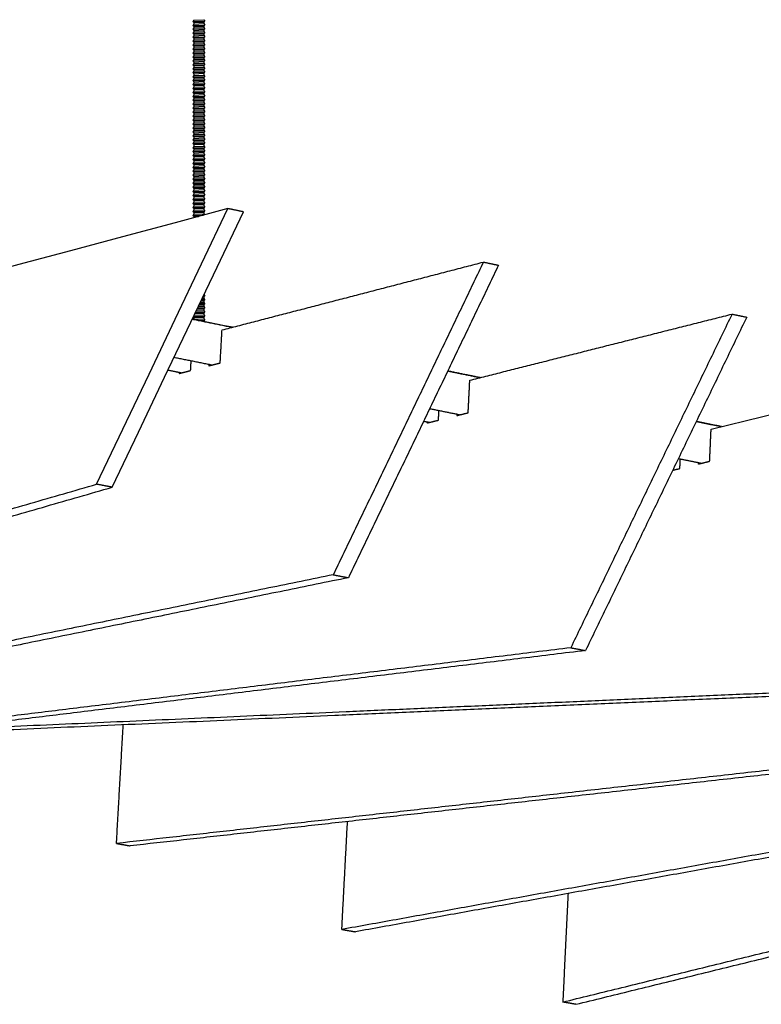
# Model space of a CAD drawing. Header units: centimetres. Extents: x 5283.6 to 5299.6, y 15505 to 15518.9.
# Tile 8 of 68: x 5288.149 to 5288.594, y 15507.148 to 15507.739. Entities that reach past the tile are written whole.
import ezdxf
from ezdxf import colors
from ezdxf.entities.mleader import LeaderData, LeaderLine
from ezdxf.math import Vec2, Vec3

# ---------------------------------------------------------------- set-up
doc = ezdxf.new("R2010")
doc.units = ezdxf.units.CM
doc.layers.add('_HD_muro', color=1, linetype='Continuous')
doc.layers.add('_HD_tornillo', color=30, linetype='Continuous')
doc.layers.add('HD021_Text', color=2, linetype='Continuous', lineweight=9)
doc.layers.add('Make2D$visible$Curves$Default', color=7, linetype='Continuous', true_color=0x000000)
doc.layers.add('Make2D$visible$Curves$UNICANAL', color=7, linetype='Continuous', true_color=0x000000)
doc.styles.add('Arial Narrow', font='ARIALN.TTF')

# ---------------------------------------------------------------- blocks, each defined once
blk = doc.blocks.new('Cirrus_120x2.40_iso@20')
at = {"layer": '_HD_tornillo'}
for p, q in [((5288.25364, 15507.73897), (5288.25304, 15507.73816)), ((5288.25304, 15507.73816), (5288.26014, 15507.73833)), ((5288.25304, 15507.73816), (5288.25364, 15507.73748)), ((5288.25364, 15507.73659), (5288.25304, 15507.73578)), ((5288.25364, 15507.73897), (5288.25964, 15507.73921)), ((5288.25364, 15507.73748), (5288.25963, 15507.73771)), ((5288.25364, 15507.73748), (5288.25364, 15507.73659)), ((5288.25364, 15507.73659), (5288.25963, 15507.73683)), ((5288.25963, 15507.73771), (5288.26014, 15507.73833)), ((5288.25963, 15507.73771), (5288.25963, 15507.73683)), ((5288.25964, 15507.73921), (5288.26014, 15507.73833)), ((5288.25964, 15507.73683), (5288.26014, 15507.73594)), ((5288.25304, 15507.73578), (5288.26014, 15507.73594)), ((5288.25304, 15507.73578), (5288.25364, 15507.73509)), ((5288.25364, 15507.73431), (5288.25304, 15507.73349)), ((5288.25304, 15507.73349), (5288.26014, 15507.73366)), ((5288.25304, 15507.73349), (5288.25364, 15507.73281)), ((5288.25364, 15507.73195), (5288.25304, 15507.73114)), ((5288.25304, 15507.73114), (5288.26014, 15507.7313)), ((5288.25304, 15507.73114), (5288.25364, 15507.73045)), ((5288.25364, 15507.73509), (5288.25963, 15507.73533)), ((5288.25364, 15507.73509), (5288.25364, 15507.73431)), ((5288.25364, 15507.73431), (5288.25963, 15507.73454)), ((5288.25364, 15507.73281), (5288.25963, 15507.73305)), ((5288.25364, 15507.73281), (5288.25364, 15507.73195)), ((5288.25364, 15507.73195), (5288.25963, 15507.73218)), ((5288.25364, 15507.73045), (5288.25963, 15507.73069)), ((5288.25963, 15507.73533), (5288.26014, 15507.73594)), ((5288.25963, 15507.73533), (5288.25963, 15507.73454)), ((5288.25963, 15507.73305), (5288.26014, 15507.73366)), ((5288.25963, 15507.73305), (5288.25963, 15507.73218)), ((5288.25963, 15507.73069), (5288.26014, 15507.7313)), ((5288.25963, 15507.73069), (5288.25963, 15507.72982)), ((5288.25964, 15507.73455), (5288.26014, 15507.73366)), ((5288.25964, 15507.73219), (5288.26014, 15507.7313)), ((5288.25364, 15507.72958), (5288.25304, 15507.72877)), ((5288.25304, 15507.72877), (5288.26014, 15507.72894)), ((5288.25304, 15507.72877), (5288.25364, 15507.72809)), ((5288.25364, 15507.72717), (5288.25304, 15507.72636)), ((5288.25304, 15507.72636), (5288.26014, 15507.72652)), ((5288.25304, 15507.72636), (5288.25364, 15507.72567)), ((5288.25364, 15507.72476), (5288.25304, 15507.72394)), ((5288.25364, 15507.73045), (5288.25364, 15507.72958)), ((5288.25364, 15507.72958), (5288.25963, 15507.72982)), ((5288.25364, 15507.72809), (5288.25963, 15507.72832)), ((5288.25364, 15507.72809), (5288.25364, 15507.72717)), ((5288.25364, 15507.72717), (5288.25963, 15507.72741)), ((5288.25364, 15507.72567), (5288.25963, 15507.72591)), ((5288.25364, 15507.72567), (5288.25364, 15507.72476)), ((5288.25364, 15507.72476), (5288.25963, 15507.72499)), ((5288.25963, 15507.72832), (5288.26014, 15507.72894)), ((5288.25963, 15507.72832), (5288.25963, 15507.72741)), ((5288.25963, 15507.72591), (5288.26014, 15507.72652)), ((5288.25963, 15507.72591), (5288.25963, 15507.72499)), ((5288.25964, 15507.72982), (5288.26014, 15507.72894)), ((5288.25964, 15507.72741), (5288.26014, 15507.72652)), ((5288.25964, 15507.725), (5288.26014, 15507.72411)), ((5288.25304, 15507.72394), (5288.26014, 15507.72411)), ((5288.25304, 15507.72394), (5288.25364, 15507.72326)), ((5288.25364, 15507.72235), (5288.25304, 15507.72153)), ((5288.25304, 15507.72153), (5288.26014, 15507.7217)), ((5288.25304, 15507.72153), (5288.25364, 15507.72085)), ((5288.25364, 15507.71994), (5288.25304, 15507.71912)), ((5288.25304, 15507.71912), (5288.26014, 15507.71929)), ((5288.25304, 15507.71912), (5288.25364, 15507.71844)), ((5288.25364, 15507.72326), (5288.25963, 15507.7235)), ((5288.25364, 15507.72326), (5288.25364, 15507.72235)), ((5288.25364, 15507.72235), (5288.25963, 15507.72258)), ((5288.25364, 15507.72085), (5288.25963, 15507.72108)), ((5288.25364, 15507.72085), (5288.25364, 15507.71994)), ((5288.25364, 15507.71994), (5288.25963, 15507.72017)), ((5288.25364, 15507.71844), (5288.25963, 15507.71867)), ((5288.25963, 15507.7235), (5288.26014, 15507.72411)), ((5288.25963, 15507.7235), (5288.25963, 15507.72258)), ((5288.25963, 15507.72108), (5288.26014, 15507.7217)), ((5288.25963, 15507.72108), (5288.25963, 15507.72017)), ((5288.25963, 15507.71867), (5288.26014, 15507.71929)), ((5288.25963, 15507.71867), (5288.25963, 15507.71779)), ((5288.25964, 15507.72259), (5288.26014, 15507.7217)), ((5288.25964, 15507.72017), (5288.26014, 15507.71929)), ((5288.25364, 15507.71755), (5288.25304, 15507.71674)), ((5288.25304, 15507.71674), (5288.26014, 15507.71691)), ((5288.25304, 15507.71674), (5288.25364, 15507.71606)), ((5288.25364, 15507.71527), (5288.25304, 15507.71446)), ((5288.25304, 15507.71446), (5288.26014, 15507.71462)), ((5288.25304, 15507.71446), (5288.25364, 15507.71377)), ((5288.25364, 15507.71291), (5288.25304, 15507.7121)), ((5288.25364, 15507.71844), (5288.25364, 15507.71755)), ((5288.25364, 15507.71755), (5288.25963, 15507.71779)), ((5288.25364, 15507.71606), (5288.25963, 15507.71629)), ((5288.25364, 15507.71606), (5288.25364, 15507.71527)), ((5288.25364, 15507.71527), (5288.25963, 15507.71551)), ((5288.25364, 15507.71377), (5288.25963, 15507.71401)), ((5288.25364, 15507.71377), (5288.25364, 15507.71291)), ((5288.25364, 15507.71291), (5288.25963, 15507.71315)), ((5288.25963, 15507.71629), (5288.26014, 15507.71691)), ((5288.25963, 15507.71629), (5288.25963, 15507.71551)), ((5288.25963, 15507.71401), (5288.26014, 15507.71462)), ((5288.25963, 15507.71401), (5288.25963, 15507.71315)), ((5288.25964, 15507.71779), (5288.26014, 15507.71691)), ((5288.25964, 15507.71551), (5288.26014, 15507.71462)), ((5288.25964, 15507.71315), (5288.26014, 15507.71227)), ((5288.25304, 15507.7121), (5288.26014, 15507.71227)), ((5288.25304, 15507.7121), (5288.25364, 15507.71142)), ((5288.25364, 15507.71055), (5288.25304, 15507.70973)), ((5288.25304, 15507.70973), (5288.26014, 15507.7099)), ((5288.25304, 15507.70973), (5288.25364, 15507.70905)), ((5288.25364, 15507.70828), (5288.25304, 15507.70746)), ((5288.25304, 15507.70746), (5288.26014, 15507.70763)), ((5288.25304, 15507.70746), (5288.25364, 15507.70678)), ((5288.25364, 15507.71142), (5288.25963, 15507.71165)), ((5288.25364, 15507.71142), (5288.25364, 15507.71055)), ((5288.25364, 15507.71055), (5288.25963, 15507.71078)), ((5288.25364, 15507.70905), (5288.25963, 15507.70928)), ((5288.25364, 15507.70905), (5288.25364, 15507.70828)), ((5288.25364, 15507.70828), (5288.25963, 15507.70851)), ((5288.25364, 15507.70678), (5288.25963, 15507.70701)), ((5288.25963, 15507.71165), (5288.26014, 15507.71227)), ((5288.25963, 15507.71165), (5288.25963, 15507.71078)), ((5288.25963, 15507.70928), (5288.26014, 15507.7099)), ((5288.25963, 15507.70928), (5288.25963, 15507.70851)), ((5288.25963, 15507.70701), (5288.26014, 15507.70763)), ((5288.25963, 15507.70701), (5288.25963, 15507.70598)), ((5288.25964, 15507.71078), (5288.26014, 15507.7099)), ((5288.25964, 15507.70852), (5288.26014, 15507.70763)), ((5288.25364, 15507.70574), (5288.25304, 15507.70493)), ((5288.25304, 15507.70493), (5288.26014, 15507.70509)), ((5288.25304, 15507.70493), (5288.25364, 15507.70424)), ((5288.25364, 15507.70346), (5288.25304, 15507.70264)), ((5288.25304, 15507.70264), (5288.26014, 15507.70281)), ((5288.25304, 15507.70264), (5288.25364, 15507.70196)), ((5288.25364, 15507.7011), (5288.25304, 15507.70028)), ((5288.25364, 15507.70678), (5288.25364, 15507.70574)), ((5288.25364, 15507.70574), (5288.25963, 15507.70598)), ((5288.25364, 15507.70424), (5288.25963, 15507.70448)), ((5288.25364, 15507.70424), (5288.25364, 15507.70346)), ((5288.25364, 15507.70346), (5288.25963, 15507.70369)), ((5288.25364, 15507.70196), (5288.25963, 15507.7022)), ((5288.25364, 15507.70196), (5288.25364, 15507.7011)), ((5288.25364, 15507.7011), (5288.25963, 15507.70133)), ((5288.25963, 15507.70448), (5288.26014, 15507.70509)), ((5288.25963, 15507.70448), (5288.25963, 15507.70369)), ((5288.25963, 15507.7022), (5288.26014, 15507.70281)), ((5288.25963, 15507.7022), (5288.25963, 15507.70133)), ((5288.25964, 15507.70598), (5288.26014, 15507.70509)), ((5288.25964, 15507.7037), (5288.26014, 15507.70281)), ((5288.25964, 15507.70134), (5288.26014, 15507.70045)), ((5288.25304, 15507.70028), (5288.26014, 15507.70045)), ((5288.25304, 15507.70028), (5288.25364, 15507.6996)), ((5288.25364, 15507.69873), (5288.25304, 15507.69792)), ((5288.25304, 15507.69792), (5288.26014, 15507.69809)), ((5288.25304, 15507.69792), (5288.25364, 15507.69724)), ((5288.25364, 15507.69632), (5288.25304, 15507.6955)), ((5288.25304, 15507.6955), (5288.26014, 15507.69567)), ((5288.25304, 15507.6955), (5288.25364, 15507.69482)), ((5288.25364, 15507.6996), (5288.25963, 15507.69984)), ((5288.25364, 15507.6996), (5288.25364, 15507.69873)), ((5288.25364, 15507.69873), (5288.25963, 15507.69897)), ((5288.25364, 15507.69724), (5288.25963, 15507.69747)), ((5288.25364, 15507.69724), (5288.25364, 15507.69632)), ((5288.25364, 15507.69632), (5288.25963, 15507.69655)), ((5288.25364, 15507.69482), (5288.25963, 15507.69506)), ((5288.25963, 15507.69984), (5288.26014, 15507.70045)), ((5288.25963, 15507.69984), (5288.25963, 15507.69897)), ((5288.25963, 15507.69747), (5288.26014, 15507.69809)), ((5288.25963, 15507.69747), (5288.25963, 15507.69655)), ((5288.25963, 15507.69506), (5288.26014, 15507.69567)), ((5288.25963, 15507.69506), (5288.25963, 15507.69417)), ((5288.25964, 15507.69897), (5288.26014, 15507.69809)), ((5288.25964, 15507.69656), (5288.26014, 15507.69567)), ((5288.25364, 15507.69394), (5288.25304, 15507.69312)), ((5288.25304, 15507.69312), (5288.26014, 15507.69329)), ((5288.25304, 15507.69312), (5288.25364, 15507.69244)), ((5288.25364, 15507.69166), (5288.25304, 15507.69084)), ((5288.25304, 15507.69084), (5288.26014, 15507.69101)), ((5288.25304, 15507.69084), (5288.25364, 15507.69016)), ((5288.25364, 15507.6893), (5288.25304, 15507.68848)), ((5288.25364, 15507.69482), (5288.25364, 15507.69394)), ((5288.25364, 15507.69394), (5288.25963, 15507.69417)), ((5288.25364, 15507.69244), (5288.25963, 15507.69267)), ((5288.25364, 15507.69244), (5288.25364, 15507.69166)), ((5288.25364, 15507.69166), (5288.25963, 15507.69189)), ((5288.25364, 15507.69016), (5288.25963, 15507.69039)), ((5288.25364, 15507.69016), (5288.25364, 15507.6893)), ((5288.25364, 15507.6893), (5288.25963, 15507.68953)), ((5288.25963, 15507.69267), (5288.26014, 15507.69329)), ((5288.25963, 15507.69267), (5288.25963, 15507.69189)), ((5288.25963, 15507.69039), (5288.26014, 15507.69101)), ((5288.25963, 15507.69039), (5288.25963, 15507.68953)), ((5288.25964, 15507.69418), (5288.26014, 15507.69329)), ((5288.25964, 15507.69189), (5288.26014, 15507.69101)), ((5288.25964, 15507.68954), (5288.26014, 15507.68865)), ((5288.25304, 15507.68848), (5288.26014, 15507.68865)), ((5288.25304, 15507.68848), (5288.25364, 15507.6878)), ((5288.25364, 15507.68693), (5288.25304, 15507.68611)), ((5288.25304, 15507.68611), (5288.26014, 15507.68628)), ((5288.25304, 15507.68611), (5288.25364, 15507.68543)), ((5288.25364, 15507.68452), (5288.25304, 15507.6837)), ((5288.25304, 15507.6837), (5288.26014, 15507.68387)), ((5288.25304, 15507.6837), (5288.25364, 15507.68302)), ((5288.25364, 15507.6878), (5288.25963, 15507.68803)), ((5288.25364, 15507.6878), (5288.25364, 15507.68693)), ((5288.25364, 15507.68693), (5288.25963, 15507.68716)), ((5288.25364, 15507.68543), (5288.25963, 15507.68567)), ((5288.25364, 15507.68543), (5288.25364, 15507.68452)), ((5288.25364, 15507.68452), (5288.25963, 15507.68475)), ((5288.25364, 15507.68302), (5288.25963, 15507.68325)), ((5288.25963, 15507.68803), (5288.26014, 15507.68865)), ((5288.25963, 15507.68803), (5288.25963, 15507.68716)), ((5288.25963, 15507.68567), (5288.26014, 15507.68628)), ((5288.25963, 15507.68567), (5288.25963, 15507.68475)), ((5288.25963, 15507.68325), (5288.26014, 15507.68387)), ((5288.25963, 15507.68325), (5288.25963, 15507.68234)), ((5288.25964, 15507.68717), (5288.26014, 15507.68628)), ((5288.25964, 15507.68476), (5288.26014, 15507.68387)), ((5288.25364, 15507.68211), (5288.25304, 15507.68129)), ((5288.25304, 15507.68129), (5288.26014, 15507.68146)), ((5288.25304, 15507.68129), (5288.25364, 15507.68061)), ((5288.25364, 15507.6797), (5288.25304, 15507.67888)), ((5288.25304, 15507.67888), (5288.26014, 15507.67905)), ((5288.25304, 15507.67888), (5288.25364, 15507.6782)), ((5288.25364, 15507.67728), (5288.25304, 15507.67647)), ((5288.25364, 15507.68302), (5288.25364, 15507.68211)), ((5288.25364, 15507.68211), (5288.25963, 15507.68234)), ((5288.25364, 15507.68061), (5288.25963, 15507.68084)), ((5288.25364, 15507.68061), (5288.25364, 15507.6797)), ((5288.25364, 15507.6797), (5288.25963, 15507.67993)), ((5288.25364, 15507.6782), (5288.25963, 15507.67843)), ((5288.25364, 15507.6782), (5288.25364, 15507.67728)), ((5288.25364, 15507.67728), (5288.25963, 15507.67752)), ((5288.25963, 15507.68084), (5288.26014, 15507.68146)), ((5288.25963, 15507.68084), (5288.25963, 15507.67993)), ((5288.25963, 15507.67843), (5288.26014, 15507.67905)), ((5288.25963, 15507.67843), (5288.25963, 15507.67752)), ((5288.25964, 15507.68234), (5288.26014, 15507.68146)), ((5288.25964, 15507.67993), (5288.26014, 15507.67905)), ((5288.25964, 15507.67752), (5288.26014, 15507.67664)), ((5288.25304, 15507.67647), (5288.26014, 15507.67664)), ((5288.25304, 15507.67647), (5288.25364, 15507.67579)), ((5288.25364, 15507.6749), (5288.25304, 15507.67408)), ((5288.25304, 15507.67408), (5288.26014, 15507.67425)), ((5288.25304, 15507.67408), (5288.25364, 15507.6734)), ((5288.25364, 15507.67262), (5288.25304, 15507.6718)), ((5288.25304, 15507.6718), (5288.26014, 15507.67197)), ((5288.25304, 15507.6718), (5288.25364, 15507.67112)), ((5288.25364, 15507.67579), (5288.25963, 15507.67602)), ((5288.25364, 15507.67579), (5288.25364, 15507.6749)), ((5288.25364, 15507.6749), (5288.25963, 15507.67513)), ((5288.25364, 15507.6734), (5288.25963, 15507.67364)), ((5288.25364, 15507.6734), (5288.25364, 15507.67262)), ((5288.25364, 15507.67262), (5288.25963, 15507.67285)), ((5288.25364, 15507.67112), (5288.25963, 15507.67135)), ((5288.25963, 15507.67602), (5288.26014, 15507.67664)), ((5288.25963, 15507.67602), (5288.25963, 15507.67513)), ((5288.25963, 15507.67364), (5288.26014, 15507.67425)), ((5288.25963, 15507.67364), (5288.25963, 15507.67285)), ((5288.25963, 15507.67135), (5288.26014, 15507.67197)), ((5288.25963, 15507.67135), (5288.25963, 15507.67049)), ((5288.25964, 15507.67514), (5288.26014, 15507.67425)), ((5288.25964, 15507.67286), (5288.26014, 15507.67197)), ((5288.25364, 15507.67026), (5288.25304, 15507.66944)), ((5288.25304, 15507.66944), (5288.26014, 15507.66961)), ((5288.25304, 15507.66944), (5288.25364, 15507.66876)), ((5288.25364, 15507.66789), (5288.25304, 15507.66708)), ((5288.25304, 15507.66708), (5288.26014, 15507.66725)), ((5288.25304, 15507.66708), (5288.25364, 15507.6664)), ((5288.25364, 15507.66563), (5288.25304, 15507.66481)), ((5288.25364, 15507.67112), (5288.25364, 15507.67026)), ((5288.25364, 15507.67026), (5288.25963, 15507.67049)), ((5288.25364, 15507.66876), (5288.25963, 15507.669)), ((5288.25364, 15507.66876), (5288.25364, 15507.66789)), ((5288.25364, 15507.66789), (5288.25963, 15507.66813)), ((5288.25364, 15507.6664), (5288.25963, 15507.66663)), ((5288.25364, 15507.6664), (5288.25364, 15507.66563)), ((5288.25364, 15507.66563), (5288.25963, 15507.66586)), ((5288.25963, 15507.669), (5288.26014, 15507.66961)), ((5288.25963, 15507.669), (5288.25963, 15507.66813)), ((5288.25963, 15507.66663), (5288.26014, 15507.66725)), ((5288.25963, 15507.66663), (5288.25963, 15507.66586)), ((5288.25964, 15507.6705), (5288.26014, 15507.66961)), ((5288.25964, 15507.66813), (5288.26014, 15507.66725)), ((5288.25964, 15507.66586), (5288.26014, 15507.66498)), ((5288.25304, 15507.66481), (5288.26014, 15507.66498)), ((5288.25304, 15507.66481), (5288.25364, 15507.66413)), ((5288.25364, 15507.66309), (5288.25304, 15507.66227)), ((5288.25304, 15507.66227), (5288.26014, 15507.66244)), ((5288.25304, 15507.66227), (5288.25364, 15507.66159)), ((5288.25364, 15507.66081), (5288.25304, 15507.65999)), ((5288.25304, 15507.65999), (5288.26014, 15507.66016)), ((5288.25304, 15507.65999), (5288.25364, 15507.65931)), ((5288.25364, 15507.66413), (5288.25963, 15507.66436)), ((5288.25364, 15507.66413), (5288.25364, 15507.66309)), ((5288.25364, 15507.66309), (5288.25963, 15507.66332)), ((5288.25364, 15507.66159), (5288.25963, 15507.66182)), ((5288.25364, 15507.66159), (5288.25364, 15507.66081)), ((5288.25364, 15507.66081), (5288.25963, 15507.66104)), ((5288.25364, 15507.65931), (5288.25963, 15507.65954)), ((5288.25963, 15507.66436), (5288.26014, 15507.66498)), ((5288.25963, 15507.66436), (5288.25963, 15507.66332)), ((5288.25963, 15507.66182), (5288.26014, 15507.66244)), ((5288.25963, 15507.66182), (5288.25963, 15507.66104)), ((5288.25963, 15507.65954), (5288.26014, 15507.66016)), ((5288.25963, 15507.65954), (5288.25963, 15507.65868)), ((5288.25964, 15507.66333), (5288.26014, 15507.66244)), ((5288.25964, 15507.66104), (5288.26014, 15507.66016)), ((5288.25364, 15507.65845), (5288.25304, 15507.65763)), ((5288.25304, 15507.65763), (5288.26014, 15507.6578)), ((5288.25304, 15507.65763), (5288.25364, 15507.65695)), ((5288.25364, 15507.65608), (5288.25304, 15507.65526)), ((5288.25304, 15507.65526), (5288.26014, 15507.65543)), ((5288.25304, 15507.65526), (5288.25364, 15507.65458)), ((5288.25364, 15507.65367), (5288.25304, 15507.65285)), ((5288.25364, 15507.65931), (5288.25364, 15507.65845)), ((5288.25364, 15507.65845), (5288.25963, 15507.65868)), ((5288.25364, 15507.65695), (5288.25963, 15507.65718)), ((5288.25364, 15507.65695), (5288.25364, 15507.65608)), ((5288.25364, 15507.65608), (5288.25963, 15507.65631)), ((5288.25364, 15507.65458), (5288.25963, 15507.65482)), ((5288.25364, 15507.65458), (5288.25364, 15507.65367)), ((5288.25364, 15507.65367), (5288.25963, 15507.6539)), ((5288.25963, 15507.65718), (5288.26014, 15507.6578)), ((5288.25963, 15507.65718), (5288.25963, 15507.65631)), ((5288.25963, 15507.65482), (5288.26014, 15507.65543)), ((5288.25963, 15507.65482), (5288.25963, 15507.6539)), ((5288.25964, 15507.65868), (5288.26014, 15507.6578)), ((5288.25964, 15507.65632), (5288.26014, 15507.65543)), ((5288.25964, 15507.65391), (5288.26014, 15507.65302)), ((5288.25363, 15507.649), (5288.25303, 15507.64818)), ((5288.25303, 15507.64818), (5288.26013, 15507.64835)), ((5288.25303, 15507.64818), (5288.25363, 15507.6475)), ((5288.25304, 15507.65285), (5288.26014, 15507.65302)), ((5288.25304, 15507.65285), (5288.25364, 15507.65217)), ((5288.25364, 15507.65129), (5288.25304, 15507.65047)), ((5288.25304, 15507.65047), (5288.26014, 15507.65064)), ((5288.25304, 15507.65047), (5288.25364, 15507.64979)), ((5288.25363, 15507.649), (5288.25962, 15507.64923)), ((5288.25363, 15507.6475), (5288.25962, 15507.64774)), ((5288.25364, 15507.65217), (5288.25963, 15507.6524)), ((5288.25364, 15507.65217), (5288.25364, 15507.65129)), ((5288.25364, 15507.65129), (5288.25963, 15507.65152)), ((5288.25364, 15507.64979), (5288.25963, 15507.65002)), ((5288.25364, 15507.64979), (5288.25364, 15507.649)), ((5288.25364, 15507.649), (5288.25963, 15507.64924)), ((5288.25962, 15507.64774), (5288.26013, 15507.64835)), ((5288.25962, 15507.64774), (5288.25962, 15507.6468)), ((5288.25963, 15507.6524), (5288.26014, 15507.65302)), ((5288.25963, 15507.6524), (5288.25963, 15507.65152)), ((5288.25963, 15507.65002), (5288.26014, 15507.65064)), ((5288.25963, 15507.65002), (5288.25963, 15507.64924)), ((5288.25963, 15507.64924), (5288.26013, 15507.64835)), ((5288.25964, 15507.65152), (5288.26014, 15507.65064)), ((5288.25364, 15507.64657), (5288.25304, 15507.64575)), ((5288.25304, 15507.64575), (5288.26014, 15507.64592)), ((5288.25304, 15507.64575), (5288.25364, 15507.64507)), ((5288.25364, 15507.64414), (5288.25304, 15507.64332)), ((5288.25304, 15507.64332), (5288.26014, 15507.64349)), ((5288.25304, 15507.64332), (5288.25364, 15507.64264)), ((5288.25363, 15507.6475), (5288.25363, 15507.64657)), ((5288.25364, 15507.64657), (5288.25963, 15507.6468)), ((5288.25364, 15507.64507), (5288.25963, 15507.64531)), ((5288.25364, 15507.64507), (5288.25364, 15507.64414)), ((5288.25364, 15507.64414), (5288.25963, 15507.64437)), ((5288.25364, 15507.64264), (5288.25963, 15507.64287)), ((5288.25364, 15507.64264), (5288.25364, 15507.64172)), ((5288.25364, 15507.64172), (5288.25963, 15507.64196)), ((5288.25963, 15507.64531), (5288.26014, 15507.64592)), ((5288.25963, 15507.64531), (5288.25963, 15507.64437)), ((5288.25963, 15507.64287), (5288.26014, 15507.64349)), ((5288.25963, 15507.64287), (5288.25963, 15507.64196)), ((5288.25964, 15507.64681), (5288.26014, 15507.64592)), ((5288.25964, 15507.64437), (5288.26014, 15507.64349)), ((5288.25964, 15507.64196), (5288.26014, 15507.64108)), ((5288.25364, 15507.64172), (5288.25304, 15507.64091)), ((5288.25304, 15507.64091), (5288.26014, 15507.64108)), ((5288.25304, 15507.64091), (5288.25364, 15507.64023)), ((5288.25364, 15507.63931), (5288.25304, 15507.6385)), ((5288.25304, 15507.6385), (5288.26014, 15507.63866)), ((5288.25304, 15507.6385), (5288.25364, 15507.63781)), ((5288.25364, 15507.63688), (5288.25304, 15507.63606)), ((5288.25304, 15507.63606), (5288.26014, 15507.63623)), ((5288.25304, 15507.63606), (5288.25364, 15507.63538)), ((5288.25364, 15507.64023), (5288.25963, 15507.64046)), ((5288.25364, 15507.64023), (5288.25364, 15507.63931)), ((5288.25364, 15507.63931), (5288.25963, 15507.63955)), ((5288.25364, 15507.63781), (5288.25963, 15507.63805)), ((5288.25364, 15507.63781), (5288.25364, 15507.63688)), ((5288.25364, 15507.63688), (5288.25963, 15507.63711)), ((5288.25963, 15507.64046), (5288.26014, 15507.64108)), ((5288.25963, 15507.64046), (5288.25963, 15507.63955)), ((5288.25963, 15507.63805), (5288.26014, 15507.63866)), ((5288.25963, 15507.63805), (5288.25963, 15507.63711)), ((5288.25963, 15507.63561), (5288.26014, 15507.63623)), ((5288.25964, 15507.63955), (5288.26014, 15507.63866)), ((5288.25964, 15507.63712), (5288.26014, 15507.63623)), ((5288.25364, 15507.63447), (5288.25304, 15507.63365)), ((5288.25304, 15507.63365), (5288.26014, 15507.63382)), ((5288.25304, 15507.63365), (5288.25364, 15507.63297)), ((5288.25364, 15507.63203), (5288.25304, 15507.63122)), ((5288.25304, 15507.63122), (5288.26014, 15507.63138)), ((5288.25304, 15507.63122), (5288.25364, 15507.63053)), ((5288.25364, 15507.63538), (5288.25963, 15507.63561)), ((5288.25364, 15507.63538), (5288.25364, 15507.63447)), ((5288.25364, 15507.63447), (5288.25963, 15507.6347)), ((5288.25364, 15507.63297), (5288.25963, 15507.6332)), ((5288.25364, 15507.63297), (5288.25364, 15507.63203)), ((5288.25364, 15507.63203), (5288.25963, 15507.63227)), ((5288.25364, 15507.63053), (5288.25963, 15507.63077)), ((5288.25364, 15507.63053), (5288.25364, 15507.62962)), ((5288.25963, 15507.63561), (5288.25963, 15507.6347)), ((5288.25963, 15507.6332), (5288.26014, 15507.63382)), ((5288.25963, 15507.6332), (5288.25963, 15507.63227)), ((5288.25963, 15507.63077), (5288.26014, 15507.63138)), ((5288.25963, 15507.63077), (5288.25963, 15507.62985)), ((5288.25964, 15507.6347), (5288.26014, 15507.63382)), ((5288.25964, 15507.63227), (5288.26014, 15507.63138)), ((5288.25366, 15507.62963), (5288.25306, 15507.62881)), ((5288.25306, 15507.62881), (5288.26015, 15507.62898)), ((5288.25306, 15507.62881), (5288.25366, 15507.62813)), ((5288.25366, 15507.62719), (5288.25306, 15507.62638)), ((5288.25306, 15507.62638), (5288.26015, 15507.62655)), ((5288.25306, 15507.62638), (5288.25366, 15507.6257)), ((5288.25366, 15507.62478), (5288.25306, 15507.62397)), ((5288.25306, 15507.62397), (5288.26015, 15507.62413)), ((5288.25366, 15507.62963), (5288.25965, 15507.62986)), ((5288.25366, 15507.62813), (5288.25965, 15507.62836)), ((5288.25366, 15507.62813), (5288.25366, 15507.62719)), ((5288.25366, 15507.62719), (5288.25965, 15507.62743)), ((5288.25366, 15507.6257), (5288.25965, 15507.62593)), ((5288.25366, 15507.6257), (5288.25366, 15507.62478)), ((5288.25366, 15507.62478), (5288.25965, 15507.62502)), ((5288.25965, 15507.62836), (5288.26015, 15507.62898)), ((5288.25965, 15507.62836), (5288.25965, 15507.62743)), ((5288.25965, 15507.62593), (5288.26015, 15507.62655)), ((5288.25965, 15507.62593), (5288.25965, 15507.62502)), ((5288.25965, 15507.62352), (5288.26015, 15507.62413)), ((5288.25966, 15507.62987), (5288.26015, 15507.62898)), ((5288.25966, 15507.62743), (5288.26015, 15507.62655)), ((5288.25966, 15507.62502), (5288.26015, 15507.62413)), ((5288.25306, 15507.62397), (5288.25366, 15507.62328)), ((5288.25366, 15507.62237), (5288.25306, 15507.62155)), ((5288.25306, 15507.62155), (5288.25914, 15507.6217)), ((5288.25306, 15507.62155), (5288.25366, 15507.62087)), ((5288.25366, 15507.62328), (5288.25965, 15507.62352)), ((5288.25366, 15507.62328), (5288.25366, 15507.62237)), ((5288.25366, 15507.62237), (5288.25965, 15507.6226)), ((5288.25366, 15507.62087), (5288.25647, 15507.62098)), ((5288.25366, 15507.62087), (5288.25366, 15507.62023)), ((5288.25965, 15507.62352), (5288.25965, 15507.6226)), ((5288.25966, 15507.62261), (5288.26003, 15507.62194)), ((5288.2582, 15507.57083), (5288.26016, 15507.57088)), ((5288.25863, 15507.57172), (5288.25966, 15507.57176)), ((5288.25908, 15507.57267), (5288.25966, 15507.5727)), ((5288.25938, 15507.5733), (5288.26016, 15507.57331)), ((5288.25966, 15507.5727), (5288.26016, 15507.57331)), ((5288.25966, 15507.5727), (5288.25966, 15507.57176)), ((5288.25966, 15507.57026), (5288.26016, 15507.57088)), ((5288.25967, 15507.57176), (5288.26016, 15507.57088)), ((5288.25974, 15507.57406), (5288.26016, 15507.57331)), ((5288.25556, 15507.56528), (5288.25966, 15507.56544)), ((5288.25588, 15507.56595), (5288.26016, 15507.56606)), ((5288.25629, 15507.56681), (5288.25966, 15507.56694)), ((5288.25673, 15507.56774), (5288.25966, 15507.56785)), ((5288.25704, 15507.56839), (5288.26016, 15507.56847)), ((5288.25746, 15507.56926), (5288.25966, 15507.56935)), ((5288.2579, 15507.57019), (5288.25966, 15507.57026)), ((5288.25966, 15507.57026), (5288.25966, 15507.56935)), ((5288.25966, 15507.56785), (5288.26016, 15507.56847)), ((5288.25966, 15507.56785), (5288.25966, 15507.56694)), ((5288.25966, 15507.56544), (5288.26016, 15507.56606)), ((5288.25966, 15507.56544), (5288.25966, 15507.56437)), ((5288.25967, 15507.56935), (5288.26016, 15507.56847)), ((5288.25967, 15507.56694), (5288.26016, 15507.56606)), ((5288.25333, 15507.56059), (5288.25367, 15507.56021)), ((5288.25347, 15507.5609), (5288.26016, 15507.56106)), ((5288.25367, 15507.55929), (5288.25352, 15507.5591)), ((5288.25367, 15507.56021), (5288.25966, 15507.56044)), ((5288.25367, 15507.56021), (5288.25367, 15507.55929)), ((5288.25367, 15507.55929), (5288.25966, 15507.55953)), ((5288.25386, 15507.56171), (5288.25966, 15507.56194)), ((5288.25431, 15507.56267), (5288.25966, 15507.56287)), ((5288.25464, 15507.56336), (5288.26016, 15507.56349)), ((5288.25504, 15507.56419), (5288.25966, 15507.56437)), ((5288.25966, 15507.56287), (5288.26016, 15507.56349)), ((5288.25966, 15507.56287), (5288.25966, 15507.56194)), ((5288.25966, 15507.56044), (5288.26016, 15507.56106)), ((5288.25966, 15507.56044), (5288.25966, 15507.55953)), ((5288.25967, 15507.56438), (5288.26016, 15507.56349)), ((5288.25967, 15507.56194), (5288.26016, 15507.56106)), ((5288.25967, 15507.55953), (5288.26016, 15507.55864)), ((5288.25622, 15507.55855), (5288.26016, 15507.55864)), ((5288.25893, 15507.558), (5288.25966, 15507.55803)), ((5288.25966, 15507.55803), (5288.26016, 15507.55864)), ((5288.25966, 15507.55803), (5288.25966, 15507.55785))]:
    blk.add_line(p, q, dxfattribs=at)
at = {"layer": 'Make2D$visible$Curves$Default', "color": 7}
for points in [[(5288.2741, 15507.62571), (5288.24237, 15507.6172), (5288.21086, 15507.60875), (5288.17959, 15507.60037), (5288.14853, 15507.59204), (5288.1177, 15507.58377)], [(5288.19522, 15507.46011), (5288.21096, 15507.49314), (5288.22671, 15507.52621), (5288.24248, 15507.55933), (5288.25828, 15507.5925), (5288.2741, 15507.62571)], [(5288.20458, 15507.4583), (5288.22031, 15507.4913), (5288.23605, 15507.52435), (5288.25182, 15507.55744), (5288.26761, 15507.59057), (5288.28342, 15507.62376)], [(5288.56434, 15507.49318), (5288.59549, 15507.50082), (5288.62686, 15507.50851), (5288.65845, 15507.51625), (5288.69025, 15507.52404), (5288.72228, 15507.53189)]]:
    blk.add_lwpolyline(points, dxfattribs=at)
for points, weights in [([(5288.28342, 15507.62376), (5288.27876, 15507.62473), (5288.2741, 15507.62571)], [1007.69901595, 1007.28302587, 1006.8670358]), ([(5288.27055, 15507.55277), (5288.34836, 15507.573), (5288.42755, 15507.59358)], [1038.91182618, 1029.82259756, 1020.73336893]), ([(5288.42755, 15507.59358), (5288.38239, 15507.49945), (5288.3374, 15507.40568)], [1020.73336893, 1022.71600003, 1024.69863113]), ([(5288.43662, 15507.59169), (5288.39148, 15507.49763), (5288.34651, 15507.40394)], [1021.56534908, 1023.54798018, 1025.53061127]), ([(5288.42755, 15507.59358), (5288.43209, 15507.59263), (5288.43662, 15507.59169)], [1020.73336893, 1021.149359, 1021.56534908]), ([(5288.41938, 15507.52258), (5288.49745, 15507.54228), (5288.57689, 15507.56232)], [1052.7781647, 1043.68893607, 1034.59970744]), ([(5288.57689, 15507.56232), (5288.52836, 15507.46188), (5288.48003, 15507.36185)], [1034.59970744, 1036.74561774, 1038.89152805]), ([(5288.58572, 15507.56047), (5288.53721, 15507.46011), (5288.48891, 15507.36017)], [1035.43168759, 1037.57759789, 1039.7235082]), ([(5288.57689, 15507.56232), (5288.58131, 15507.5614), (5288.58572, 15507.56047)], [1034.59970744, 1035.01569752, 1035.43168759]), ([(5288.26945, 15507.53299), (5288.27, 15507.54289), (5288.27055, 15507.55277)], [1038.26747683, 1038.5896515, 1038.91182618]), ([(5288.25168, 15507.52841), (5288.25184, 15507.53128), (5288.252, 15507.53415)], [1040.3652668, 1040.45890793, 1040.55254906]), ([(5288.26261, 15507.53123), (5288.26603, 15507.53211), (5288.26945, 15507.53299)], [1039.07392942, 1038.67070312, 1038.26747683]), ([(5288.26266, 15507.53201), (5288.26263, 15507.53162), (5288.26261, 15507.53123)], [1039.09941452, 1039.08667197, 1039.07392942]), ([(5288.24487, 15507.52666), (5288.24827, 15507.52753), (5288.25168, 15507.52841)], [1041.17171939, 1040.7684931, 1040.3652668]), ([(5288.2449, 15507.52718), (5288.24488, 15507.52692), (5288.24487, 15507.52666)], [1041.18893765, 1041.18032852, 1041.17171939]), ([(5288.41839, 15507.50305), (5288.41888, 15507.51282), (5288.41938, 15507.52258)], [1052.13381534, 1052.45599002, 1052.7781647]), ([(5288.40055, 15507.49859), (5288.4007, 15507.50142), (5288.40084, 15507.50426)], [1054.23160531, 1054.32524661, 1054.41888791]), ([(5288.41152, 15507.50133), (5288.41495, 15507.50219), (5288.41839, 15507.50305)], [1052.94026794, 1052.53704164, 1052.13381534]), ([(5288.41156, 15507.50211), (5288.41154, 15507.50172), (5288.41152, 15507.50133)], [1052.96575337, 1052.95301066, 1052.94026794]), ([(5288.39371, 15507.49688), (5288.39713, 15507.49773), (5288.40055, 15507.49859)], [1055.03805791, 1054.63483161, 1054.23160531]), ([(5288.39374, 15507.4974), (5288.39373, 15507.49714), (5288.39371, 15507.49688)], [1055.0552765, 1055.0466672, 1055.03805791]), ([(5288.56345, 15507.47389), (5288.56389, 15507.48354), (5288.56434, 15507.49318)], [1066.00015386, 1066.32232854, 1066.64450322]), ([(5288.54594, 15507.47772), (5288.54582, 15507.47769), (5288.5457, 15507.47766)], [1068.37144464, 1068.38554916, 1068.39965369]), ([(5288.54556, 15507.46954), (5288.54569, 15507.47235), (5288.54582, 15507.47515)], [1068.09794383, 1068.19174148, 1068.28553914]), ([(5288.55656, 15507.47221), (5288.56, 15507.47305), (5288.56345, 15507.47389)], [1066.80660645, 1066.40338016, 1066.00015386]), ([(5288.5566, 15507.47298), (5288.55658, 15507.4726), (5288.55656, 15507.47221)], [1066.83209223, 1066.81934934, 1066.80660645]), ([(5288.54128, 15507.4685), (5288.54342, 15507.46902), (5288.54556, 15507.46954)], [1068.60097893, 1068.34946138, 1068.09794383]), ([(5287.62086, 15507.29435), (5287.89841, 15507.37445), (5288.19522, 15507.46011)], [1080.42851983, 1045.36941693, 1010.31031404]), ([(5288.20458, 15507.4583), (5288.19991, 15507.4592), (5288.19522, 15507.46011)], [1011.14229419, 1010.72630411, 1010.31031404]), ([(5287.63006, 15507.29278), (5287.90769, 15507.37277), (5288.20458, 15507.4583)], [1081.26049998, 1046.20139708, 1011.14229419]), ([(5288.3374, 15507.40568), (5288.04626, 15507.34615), (5287.77382, 15507.29044)], [1024.69863113, 1059.86894075, 1095.03925037]), ([(5288.3374, 15507.40568), (5288.34196, 15507.40481), (5288.34651, 15507.40394)], [1024.69863113, 1025.1146212, 1025.53061127]), ([(5288.34651, 15507.40394), (5288.0553, 15507.34451), (5287.78277, 15507.2889)], [1025.53061127, 1060.7009209, 1095.87123052]), ([(5288.48003, 15507.36185), (5288.19243, 15507.32671), (5287.92322, 15507.29382)], [1038.89152805, 1074.39490652, 1109.898285]), ([(5288.48891, 15507.36017), (5288.20123, 15507.32511), (5287.93194, 15507.2923)], [1039.7235082, 1075.22688667, 1110.73026515]), ([(5288.48003, 15507.36185), (5288.48447, 15507.36101), (5288.48891, 15507.36017)], [1038.89152805, 1039.30751812, 1039.7235082]), ([(5288.63552, 15507.33413), (5288.3475, 15507.32149), (5288.07803, 15507.30966)], [1053.55531958, 1089.81864364, 1126.08196769]), ([(5288.62687, 15507.33576), (5288.3534, 15507.3237), (5288.09669, 15507.31237)], [1052.72333943, 1087.10449816, 1121.48565688]), ([(5288.20714, 15507.24426), (5288.20917, 15507.27992), (5288.2112, 15507.3155)], [1137.63095664, 1138.89320974, 1140.15546283]), ([(5288.76838, 15507.30723), (5288.47872, 15507.27473), (5288.20714, 15507.24426)], [1066.62419969, 1102.12757817, 1137.63095664]), ([(5288.7768, 15507.30563), (5288.48709, 15507.27321), (5288.21544, 15507.24281)], [1067.45617984, 1102.95955832, 1138.46293679]), ([(5288.91419, 15507.29555), (5288.61934, 15507.24245), (5288.34251, 15507.1926)], [1080.16397441, 1115.33428404, 1150.50459366]), ([(5288.92239, 15507.29399), (5288.6275, 15507.24098), (5288.35062, 15507.1912)], [1080.99595456, 1116.16626419, 1151.33657381]), ([(5288.47522, 15507.14897), (5288.75885, 15507.21864), (5289.06066, 15507.29279)], [1163.62653476, 1128.56743187, 1093.50832897]), ([(5288.48315, 15507.14762), (5288.76681, 15507.2172), (5289.06865, 15507.29125)], [1164.45851491, 1129.39941202, 1094.34030912]), ([(5288.34251, 15507.1926), (5288.34422, 15507.22504), (5288.34592, 15507.25742)], [1150.50459366, 1151.66392742, 1152.82326118]), ([(5288.20714, 15507.24426), (5288.21129, 15507.24354), (5288.21544, 15507.24281)], [1137.63095664, 1138.04694672, 1138.46293679]), ([(5288.47838, 15507.21417), (5288.4768, 15507.1816), (5288.47522, 15507.14897)], [1165.98249021, 1164.80451249, 1163.62653476]), ([(5288.34251, 15507.1926), (5288.34657, 15507.1919), (5288.35062, 15507.1912)], [1150.50459366, 1150.92058374, 1151.33657381]), ([(5288.48315, 15507.14762), (5288.47918, 15507.14829), (5288.47522, 15507.14897)], [1164.45851491, 1164.04252484, 1163.62653476])]:
    blk.add_rational_spline(points, weights, degree=2, dxfattribs=at)
at = {"layer": 'Make2D$visible$Curves$UNICANAL', "color": 7}
for points in [[(5288.25622, 15507.55855), (5288.25269, 15507.55927)], [(5288.27675, 15507.55438), (5288.27195, 15507.55536), (5288.26714, 15507.55633), (5288.26233, 15507.55731), (5288.25622, 15507.55855)]]:
    blk.add_lwpolyline(points, dxfattribs=at)
for points, weights in [([(5288.25272, 15507.5593), (5288.26479, 15507.55685), (5288.27684, 15507.5544)], [945.440282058, 946.449876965, 947.459471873]), ([(5288.26434, 15507.53168), (5288.25304, 15507.53394), (5288.24172, 15507.53622)], [947.651194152, 946.705143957, 945.759093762]), ([(5288.24603, 15507.52696), (5288.24205, 15507.52775), (5288.23807, 15507.52855)], [949.877335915, 949.543511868, 949.20968782]), ([(5288.42562, 15507.52415), (5288.41587, 15507.52613), (5288.40611, 15507.52811)], [1053.57228698, 1052.65204009, 1051.73179319]), ([(5288.40613, 15507.52814), (5288.41591, 15507.52616), (5288.42568, 15507.52417)], [958.431812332, 959.272531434, 960.113250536]), ([(5288.41327, 15507.50176), (5288.40425, 15507.50358), (5288.39521, 15507.50539)], [960.301437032, 959.525371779, 958.749306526]), ([(5288.39489, 15507.49717), (5288.39324, 15507.4975), (5288.39159, 15507.49783)], [962.529812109, 962.387867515, 962.24592292]), ([(5288.57058, 15507.49471), (5288.56301, 15507.49625), (5288.55543, 15507.49779)], [1067.45717823, 1066.72329227, 1065.98940631]), ([(5288.55544, 15507.49782), (5288.56305, 15507.49628), (5288.57065, 15507.49473)], [971.423926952, 972.095841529, 972.767756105]), ([(5288.5583, 15507.47264), (5288.55145, 15507.47401), (5288.5446, 15507.47539)], [972.948763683, 972.344185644, 971.739607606])]:
    blk.add_rational_spline(points, weights, degree=2, dxfattribs=at)

msp = doc.modelspace()

# ---------------------------------------------------------------- block references
at = {"layer": '_HD_muro'}
msp.add_blockref('Cirrus_120x2.40_iso@20', (0, 0), dxfattribs=at)

# ---------------------------------------------------------------- leaders
at = {"layer": 'HD021_Text'}
ml = msp.add_multileader_mtext('Standard', dxfattribs=at)
ml.set_content('BACK COVER (OPTIONAL)', color=5, style='Arial Narrow')
ml.set_leader_properties(color=5, linetype='ByLayer', lineweight=15)
ml.build(insert=Vec2(0, 0))
ml.multileader.update_dxf_attribs({"text_left_attachment_type": 6, "text_right_attachment_type": 6, "dogleg_length": 0.1, "arrow_head_size": 0.01, "scale": 5})
ctx = ml.context
ctx.base_point, ctx.scale, ctx.char_height, ctx.arrow_head_size, ctx.landing_gap_size, ctx.plane_origin = Vec3(5289.45163, 15507.42331), 5, 0.01, 0.01, 0.015, Vec3(5289.52312, 15507.39667)
ctx.left_attachment, ctx.right_attachment, ctx.text_align_type = 6, 6, 2
notes = []
notes.append((ctx, [(1, (1, 1, 0), (5289.44234, 15507.42331), (1, 0), 0.00929, [(1, [(5289.40285, 15507.3802)], 0, [])])]))
ctx.mtext.insert, ctx.mtext.width, ctx.mtext.alignment, ctx.mtext.flow_direction = Vec3(5289.60894, 15507.43625), 0.2878579, 3, 5
for ctx, leaders in notes:
    for number, flags, end, landing, length, lines in leaders:
        leader = LeaderData()
        leader.index, (leader.has_last_leader_line, leader.has_dogleg_vector, leader.attachment_direction) = number, flags
        leader.last_leader_point, leader.dogleg_vector, leader.dogleg_length = Vec3(end), Vec3(landing), length
        for number, points, colour, breaks in lines:
            line = LeaderLine()
            line.index, line.vertices, line.color, line.breaks = number, Vec3.list(points), colors.encode_raw_color(colour), breaks
            leader.lines.append(line)
        ctx.leaders.append(leader)

doc.saveas('drawing.dxf')
